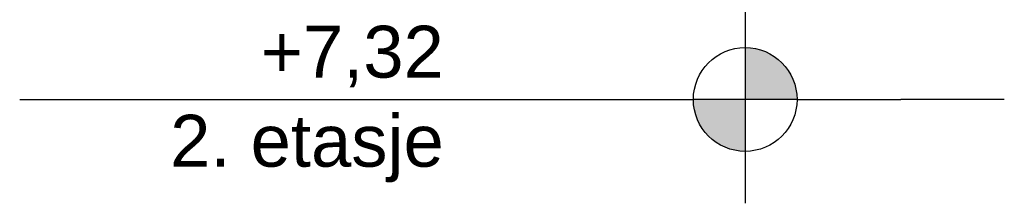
# Model space of a CAD drawing. Header units: millimetres. Extents: x -82116 to -58044, y -2070 to 12890.
# Tile 3 of 65: x -82116 to -80216, y 7120 to 7474. Entities that reach past the tile are written whole.
import ezdxf

# ---------------------------------------------------------------- set-up
doc = ezdxf.new("R2010")
doc.units = ezdxf.units.MM
doc.header["$LTSCALE"] = 0.5
doc.header["$MEASUREMENT"] = 0
doc.linetypes.add('PLINE', pattern=[0])
doc.styles.add('GENERATED_STYLE_3', font='arial.ttf')

msp = doc.modelspace()

# ---------------------------------------------------------------- hatches: boundary and pattern name
at = {"linetype": 'Continuous'}
for points in [[(-80716.3, 7320), (-80616.3, 7320, 0.414214), (-80716.3, 7420)], [(-80716.3, 7320), (-80816.3, 7320, 0.414214), (-80716.3, 7220)]]:
    msp.add_hatch(color=256, dxfattribs=at).paths.add_polyline_path(points)

# ---------------------------------------------------------------- linework, layer by layer
at = {"linetype": 'PLINE'}
for p, q in [((-80716.3, 7520), (-80716.3, 7120)), ((-82116.3, 7320), (-80816.3, 7320)), ((-80616.3, 7320), (-80816.3, 7320)), ((-80616.3, 7320), (-80416.3, 7320)), ((-80316.3, 7320), (-80416.3, 7320)), ((-80216.3, 7320), (-80316.3, 7320))]:
    msp.add_line(p, q, dxfattribs=at)
msp.add_circle((-80716.3, 7320), 100, dxfattribs=at)

# ---------------------------------------------------------------- texts
at = {"insert": (-81297.9, 7462.1), "char_height": 100, "attachment_point": 3, "line_spacing_factor": 1.029493, "style": 'GENERATED_STYLE_3'}
msp.add_mtext('\\A1;{\\pqr;\\pt0;\\fArial|b0|i0|c0|p0;\\W1.000000;+7,32\\P\\pqr;\\pt0;\\fArial|b0|i0|c0|p0;\\W1.000000;\\fArial|b0|i0|c0|p0;\\W1.000000;\\fArial|b0|i0|c0|p0;\\W1.000000;2. etasje}', dxfattribs=at)

doc.saveas('drawing.dxf')
